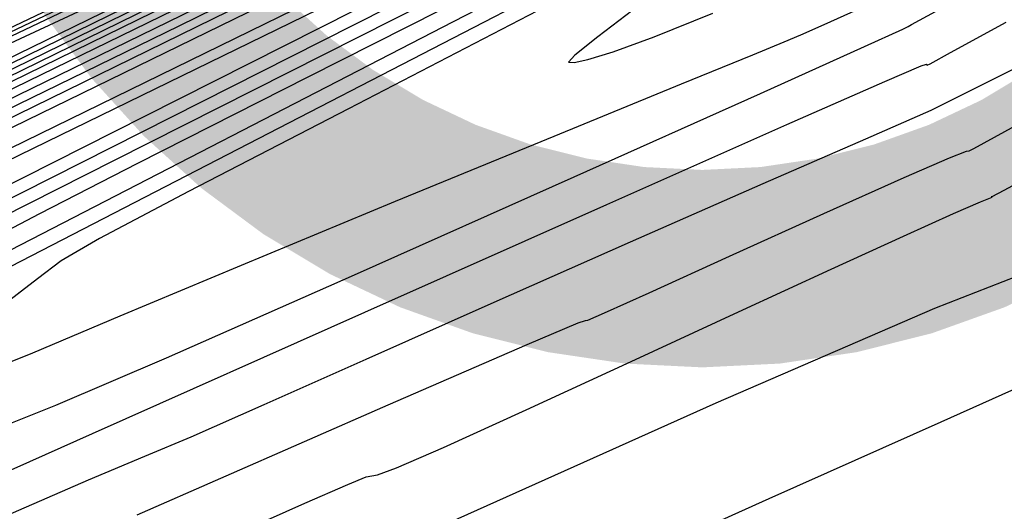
# Model space of a CAD drawing. Extents: x 3249832 to 3255657, y 13789405 to 13793316.
# Tile 69 of 256: x 3255013.8 to 3255026.27, y 13790405.3 to 13790411.53. Entities that reach past the tile are written whole.
import ezdxf

# ---------------------------------------------------------------- set-up
doc = ezdxf.new("R2010")
doc.units = 0
doc.header["$LTSCALE"] = 100
doc.header["$MEASUREMENT"] = 0
doc.linetypes.add('DASHED', pattern=[0.75, 0.5, -0.25])
for name, color, linetype in [('GRATIO_CON', 10, 'CONTINUOUS'), ('GRATIO_ICON', 7, 'CONTINUOUS'), ('PLAN', 7, 'CONTINUOUS'), ('TARGETS_EAST', 7, 'CONTINUOUS')]:
    doc.layers.add(name, color=color, linetype=linetype)

# ---------------------------------------------------------------- blocks, each defined once
blk = doc.blocks.new('Gratio_032316_contours')
at = {"layer": 'GRATIO_CON', "color": 5, "linetype": 'Continuous', "flags": 128}
for points in [[(3255102.376, 13790454.514), (3255100.397, 13790453.348), (3255094.891, 13790450.473), (3255084.822, 13790445.409), (3255071.812, 13790438.943), (3255058.146, 13790432.178), (3255045.835, 13790426.086), (3255035.81, 13790421.121), (3255028.727, 13790417.609), (3255024.933, 13790415.721), (3255023.539, 13790415.016), (3255023.346, 13790414.902), (3255022.892, 13790414.661), (3255019.669, 13790413.075), (3255010.909, 13790408.8), (3254995.179, 13790401.142), (3254976.398, 13790392.004), (3254959.823, 13790383.94), (3254949.472, 13790378.903), (3254944.399, 13790376.446)], [(3255049.295, 13790427.903), (3255034.796, 13790420.73), (3255026.693, 13790416.724), (3255023.708, 13790415.247), (3255023.286, 13790415.027), (3255022.925, 13790414.83), (3255020.356, 13790413.553), (3255013.362, 13790410.128), (3255000.744, 13790403.978), (3254985.353, 13790396.486), (3254971.056, 13790389.526), (3254960.894, 13790384.575), (3254954.618, 13790381.525), (3254951.151, 13790379.867), (3254949.499, 13790379.134), (3254948.991, 13790379.009), (3254949.034, 13790379.21), (3254949.064, 13790379.461), (3254948.626, 13790379.499), (3254947.293, 13790379.064), (3254944.853, 13790378.016)], [(3255059.877, 13790433.255), (3255045.369, 13790426.058), (3255033.035, 13790419.96), (3255026.141, 13790416.558), (3255023.599, 13790415.307), (3255023.238, 13790415.124), (3255022.969, 13790414.975), (3255021.048, 13790414.016), (3255015.818, 13790411.449), (3255006.31, 13790406.812), (3254994.308, 13790400.967), (3254982.288, 13790395.111), (3254972.317, 13790390.248), (3254964.836, 13790386.604), (3254959.883, 13790384.214), (3254957.34, 13790383.037), (3254956.494, 13790382.733), (3254956.477, 13790382.887), (3254956.473, 13790383.098), (3254955.869, 13790383.032), (3254954.099, 13790382.369), (3254950.874, 13790380.933), (3254947.008, 13790379.13), (3254943.588, 13790377.507)], [(3255053.401, 13790430.143), (3255041.443, 13790424.212), (3255031.276, 13790419.186), (3255025.592, 13790416.384), (3255023.496, 13790415.356), (3255023.197, 13790415.208), (3255023.018, 13790415.109), (3255021.745, 13790414.471), (3255018.276, 13790412.767), (3255011.877, 13790409.645), (3255003.264, 13790405.448), (3254993.52, 13790400.697), (3254983.739, 13790395.92), (3254975.055, 13790391.683), (3254968.615, 13790388.56), (3254965.181, 13790386.939), (3254963.997, 13790386.457)], [(3255049.534, 13790428.495), (3255046.279, 13790426.832), (3255040.45, 13790423.92), (3255033.591, 13790420.518), (3255027.76, 13790417.636), (3255024.224, 13790415.894), (3255021.094, 13790414.362), (3255015.688, 13790411.719), (3255006.327, 13790407.138), (3254995.327, 13790401.759), (3254986.003, 13790397.216), (3254980.841, 13790394.733), (3254978.999, 13790393.904), (3254978.805, 13790393.917), (3254978.682, 13790394), (3254977.434, 13790393.553), (3254973.963, 13790392.02), (3254967.701, 13790389.106), (3254960.213, 13790385.567), (3254953.595, 13790382.421), (3254949.446, 13790380.449), (3254947.372, 13790379.477), (3254946.479, 13790379.092), (3254946.011, 13790378.941)], [(3255055.59, 13790431.832), (3255047.096, 13790427.55), (3255042.387, 13790425.168), (3255040.696, 13790424.297), (3255040.5, 13790424.168), (3255040.424, 13790424.091), (3255039.681, 13790423.683), (3255037.636, 13790422.638), (3255033.974, 13790420.808), (3255029.665, 13790418.671), (3255026.001, 13790416.86), (3255023.953, 13790415.851), (3255023.197, 13790415.481), (3255023.088, 13790415.431), (3255023.087, 13790415.432), (3255023.087, 13790415.432), (3255023.087, 13790415.43), (3255022.858, 13790415.316), (3255021.257, 13790414.529), (3255016.908, 13790412.397), (3255009.127, 13790408.585), (3254999.983, 13790404.113)], [(3255058.974, 13790433.609), (3255047.534, 13790427.838), (3255037.818, 13790422.946), (3255032.403, 13790420.216), (3255030.427, 13790419.214), (3255030.163, 13790419.069), (3255030.132, 13790419.037), (3255029.828, 13790418.871), (3255028.994, 13790418.444), (3255027.498, 13790417.697), (3255025.739, 13790416.824), (3255024.243, 13790416.085), (3255023.407, 13790415.673), (3255023.099, 13790415.521), (3255023.055, 13790415.498), (3255022.873, 13790415.405), (3255021.597, 13790414.775), (3255018.131, 13790413.073), (3255011.929, 13790410.033), (3255004.639, 13790406.468), (3254998.461, 13790403.457)], [(3255053.531, 13790430.927), (3255041.449, 13790424.837), (3255031.178, 13790419.668), (3255025.439, 13790416.781), (3255023.324, 13790415.716), (3255023.023, 13790415.562), (3255022.888, 13790415.491), (3255021.937, 13790415.019), (3255019.354, 13790413.748), (3255014.731, 13790411.481), (3255009.296, 13790408.822), (3255004.69, 13790406.577), (3255002.139, 13790405.35), (3255001.229, 13790404.941), (3255001.133, 13790404.947), (3255000.89, 13790404.902), (3254999, 13790404.075), (3254993.828, 13790401.672), (3254984.528, 13790397.279), (3254973.418, 13790392.003), (3254963.602, 13790387.334), (3254957.451, 13790384.41)], [(3255056.339, 13790432.483), (3255047.938, 13790428.228), (3255038.052, 13790423.245), (3255029.649, 13790419.017), (3255024.952, 13790416.656), (3255023.221, 13790415.788), (3255022.972, 13790415.666), (3255022.97, 13790415.668), (3255022.968, 13790415.669), (3255022.967, 13790415.669), (3255022.924, 13790415.647), (3255022.622, 13790415.497), (3255021.802, 13790415.094), (3255020.334, 13790414.374), (3255018.609, 13790413.531), (3255017.147, 13790412.818), (3255016.338, 13790412.429), (3255016.049, 13790412.299), (3255016.018, 13790412.301), (3255015.696, 13790412.169), (3255013.377, 13790411.089), (3255007.071, 13790408.106), (3254995.747, 13790402.727)], [(3255052.609, 13790430.66), (3255045.141, 13790426.878), (3255036.354, 13790422.449), (3255028.884, 13790418.691), (3255024.709, 13790416.594), (3255023.169, 13790415.823), (3255022.946, 13790415.716), (3255022.585, 13790415.548), (3255020.073, 13790414.356), (3255013.26, 13790411.115), (3255001.031, 13790405.297), (3254986.427, 13790398.347), (3254973.522, 13790392.207), (3254965.43, 13790388.358), (3254961.398, 13790386.453)], [(3255052.701, 13790430.8), (3255048.879, 13790428.838), (3255042.345, 13790425.528), (3255034.656, 13790421.653), (3255028.119, 13790418.366), (3255024.465, 13790416.531), (3255023.117, 13790415.858), (3255022.922, 13790415.766), (3255022.92, 13790415.768), (3255022.918, 13790415.77), (3255022.917, 13790415.77), (3255022.575, 13790415.606), (3255020.18, 13790414.464), (3255013.678, 13790411.367), (3255002.001, 13790405.809), (3254988.027, 13790399.159), (3254975.618, 13790393.254), (3254967.731, 13790389.503), (3254963.691, 13790387.594), (3254961.918, 13790386.783)], [(3255050.906, 13790429.99), (3255048.463, 13790428.716), (3255045.15, 13790427.015), (3255039.549, 13790424.179), (3255032.958, 13790420.857), (3255027.355, 13790418.04), (3255024.222, 13790416.469), (3255023.065, 13790415.894), (3255022.897, 13790415.815), (3255022.895, 13790415.818), (3255022.894, 13790415.819), (3255022.894, 13790415.818), (3255022.569, 13790415.659), (3255020.289, 13790414.57), (3255014.097, 13790411.619), (3255002.972, 13790406.322), (3254989.628, 13790399.971), (3254977.714, 13790394.302)]]:
    blk.add_lwpolyline(points, dxfattribs=at)
at = {"layer": 'GRATIO_CON', "color": 1, "linetype": 'Continuous', "flags": 128}
for points in [[(3255049.221, 13790427.313), (3255034.843, 13790420.291), (3255026.817, 13790416.371), (3255023.861, 13790414.924), (3255023.442, 13790414.709), (3255023.08, 13790414.513), (3255020.502, 13790413.236), (3255013.49, 13790409.805), (3255000.924, 13790403.68), (3254986.093, 13790396.441), (3254973.384, 13790390.202), (3254973.384, 13790390.202), (3254966.124, 13790386.563)], [(3255020.341, 13790404.138), (3255023.294, 13790405.468), (3255025.47, 13790406.439), (3255026.648, 13790406.966), (3255027.083, 13790407.159), (3255027.15, 13790407.178), (3255027.159, 13790407.16), (3255027.174, 13790407.132), (3255027.192, 13790407.095), (3255027.213, 13790407.054), (3255027.232, 13790407.017), (3255027.246, 13790406.992), (3255027.291, 13790407.008), (3255027.577, 13790407.166), (3255028.358, 13790407.585), (3255029.761, 13790408.324), (3255031.409, 13790409.187), (3255032.799, 13790409.919), (3255033.606, 13790410.356), (3255034.213, 13790410.71)], [(3255053.302, 13790429.121), (3255041.452, 13790423.349), (3255031.443, 13790418.462), (3255025.856, 13790415.735), (3255023.797, 13790414.729), (3255023.504, 13790414.582), (3255023.326, 13790414.483), (3255022.058, 13790413.852), (3255018.606, 13790412.16), (3255012.419, 13790409.142), (3255005.117, 13790405.578), (3254998.859, 13790402.506), (3254998.859, 13790402.506), (3254995.284, 13790400.714), (3254993.935, 13790399.987), (3254993.831, 13790399.857), (3254993.921, 13790399.82), (3254992.87, 13790399.213), (3254989.271, 13790397.339), (3254982.372, 13790393.822), (3254974.031, 13790389.588), (3254966.761, 13790385.886)], [(3255049.756, 13790427.147), (3255046.129, 13790425.427), (3255040.358, 13790422.636), (3255033.682, 13790419.384), (3255028.044, 13790416.632), (3255024.897, 13790415.095), (3255023.737, 13790414.529), (3255023.571, 13790414.448), (3255023.267, 13790414.292), (3255021.145, 13790413.217), (3255015.385, 13790410.304), (3255005.069, 13790405.091), (3254992.887, 13790398.93), (3254982.432, 13790393.628), (3254976.412, 13790390.546), (3254974.003, 13790389.272), (3254973.492, 13790388.949), (3254973.363, 13790388.815), (3254972.866, 13790388.497), (3254971.444, 13790387.717), (3254968.798, 13790386.327)], [(3255017.68, 13790404.463), (3255022.624, 13790406.679), (3255025.392, 13790407.877), (3255026.431, 13790408.28), (3255026.6, 13790408.3), (3255026.6, 13790408.3), (3255026.628, 13790408.29), (3255026.751, 13790408.37), (3255027.077, 13790408.602), (3255027.735, 13790409.05), (3255028.933, 13790409.793), (3255030.902, 13790410.915), (3255033.704, 13790412.421), (3255036.747, 13790414.017)], [(3255061.258, 13790432.257), (3255048.865, 13790426.37), (3255038.28, 13790421.325), (3255032.286, 13790418.473), (3255029.785, 13790417.288), (3255028.711, 13790416.778), (3255027.414, 13790416.151), (3255025.913, 13790415.42), (3255024.646, 13790414.801), (3255023.938, 13790414.455), (3255023.677, 13790414.328), (3255023.64, 13790414.307), (3255023.418, 13790414.191), (3255021.858, 13790413.398), (3255017.622, 13790411.254), (3255010.035, 13790407.419), (3255001.075, 13790402.888)], [(3255016.432, 13790404.969), (3255017.415, 13790405.408), (3255017.957, 13790405.646), (3255018.189, 13790405.74), (3255018.262, 13790405.756), (3255018.333, 13790405.766), (3255018.576, 13790405.855), (3255019.169, 13790406.111), (3255020.218, 13790406.589), (3255021.546, 13790407.203), (3255022.903, 13790407.831), (3255024.076, 13790408.371), (3255024.995, 13790408.79), (3255025.629, 13790409.075), (3255025.629, 13790409.075), (3255025.968, 13790409.224), (3255026.095, 13790409.275), (3255026.115, 13790409.282), (3255026.114, 13790409.285), (3255026.112, 13790409.29), (3255026.111, 13790409.294), (3255026.112, 13790409.294), (3255026.114, 13790409.292), (3255026.115, 13790409.289), (3255026.269, 13790409.369), (3255027.334, 13790409.943)], [(3255013.264, 13790405.09), (3255014.675, 13790405.702), (3255015.387, 13790406.001), (3255015.974, 13790406.248), (3255016.898, 13790406.655), (3255018.191, 13790407.231), (3255019.775, 13790407.936), (3255021.536, 13790408.715), (3255023.216, 13790409.454), (3255024.519, 13790410.021), (3255025.346, 13790410.383), (3255026.383, 13790410.902), (3255028.51, 13790412.035), (3255032.243, 13790414.044), (3255036.622, 13790416.414)], [(3255038.565, 13790421.011), (3255030.34, 13790417.092), (3255030.34, 13790417.092), (3255025.737, 13790414.906), (3255024.036, 13790414.109), (3255023.789, 13790414.003), (3255023.786, 13790414.007), (3255023.785, 13790414.009), (3255023.785, 13790414.009), (3255023.784, 13790414.008), (3255023.784, 13790414.008), (3255023.784, 13790414.007), (3255023.722, 13790413.975), (3255023.284, 13790413.752), (3255022.095, 13790413.151), (3255019.967, 13790412.075), (3255017.453, 13790410.803), (3255015.295, 13790409.709), (3255014.053, 13790409.073), (3255013.556, 13790408.81)], [(3255011.271, 13790404.749), (3255014.724, 13790406.289), (3255018.175, 13790407.828), (3255021.236, 13790409.19), (3255023.516, 13790410.202), (3255024.756, 13790410.748), (3255025.216, 13790410.945), (3255025.285, 13790410.967), (3255025.288, 13790410.96), (3255025.291, 13790410.955), (3255025.293, 13790410.952), (3255025.331, 13790410.972), (3255025.589, 13790411.115), (3255026.293, 13790411.497)], [(3255049.219, 13790425.816), (3255042.881, 13790422.833), (3255035.375, 13790419.265), (3255028.979, 13790416.216), (3255028.979, 13790416.216), (3255025.4, 13790414.513), (3255024.078, 13790413.892), (3255023.883, 13790413.813), (3255023.876, 13790413.828), (3255023.868, 13790413.842), (3255023.862, 13790413.853), (3255023.859, 13790413.858), (3255023.858, 13790413.858), (3255023.858, 13790413.857), (3255023.858, 13790413.856), (3255023.858, 13790413.856), (3255023.857, 13790413.856), (3255023.688, 13790413.768), (3255022.505, 13790413.157), (3255019.291, 13790411.501), (3255013.543, 13790408.539), (3255006.795, 13790405.057), (3255001.088, 13790402.102)], [(3255009.285, 13790404.653), (3255011.077, 13790405.387), (3255012.534, 13790405.972), (3255013.436, 13790406.32), (3255014.262, 13790406.649), (3255015.662, 13790407.248), (3255018.043, 13790408.298), (3255020.825, 13790409.538), (3255023.183, 13790410.595), (3255024.499, 13790411.188), (3255024.984, 13790411.409), (3255025.053, 13790411.442), (3255025.097, 13790411.467), (3255025.401, 13790411.631), (3255026.222, 13790412.077), (3255027.727, 13790412.898), (3255029.704, 13790413.979), (3255031.851, 13790415.156), (3255033.885, 13790416.278)], [(3255037.546, 13790420.069), (3255032.185, 13790417.521), (3255027.616, 13790415.343), (3255027.616, 13790415.343), (3255025.06, 13790414.127), (3255024.114, 13790413.686), (3255023.972, 13790413.636), (3255023.96, 13790413.657), (3255023.948, 13790413.679), (3255023.939, 13790413.696), (3255023.821, 13790413.642), (3255023.019, 13790413.226), (3255020.844, 13790412.099), (3255016.952, 13790410.089), (3255012.38, 13790407.729), (3255008.514, 13790405.727), (3255006.378, 13790404.606)], [(3255013.203, 13790407.001), (3255013.968, 13790407.313), (3255015.077, 13790407.779), (3255016.61, 13790408.421), (3255018.561, 13790409.23), (3255020.569, 13790410.056), (3255022.184, 13790410.718), (3255023.088, 13790411.086), (3255023.482, 13790411.247), (3255023.695, 13790411.337), (3255023.988, 13790411.466), (3255024.329, 13790411.619), (3255024.619, 13790411.749), (3255024.78, 13790411.822), (3255024.84, 13790411.85), (3255024.848, 13790411.854), (3255024.848, 13790411.855), (3255024.848, 13790411.857), (3255024.846, 13790411.861), (3255024.865, 13790411.881), (3255025.014, 13790411.973), (3255025.422, 13790412.209), (3255026.158, 13790412.622), (3255027.023, 13790413.107)], [(3255034.928, 13790418.584), (3255032.211, 13790417.306), (3255028.992, 13790415.783), (3255026.242, 13790414.492), (3255026.242, 13790414.492), (3255024.694, 13790413.789), (3255024.111, 13790413.552), (3255024.017, 13790413.537), (3255023.952, 13790413.513), (3255023.534, 13790413.291), (3255022.397, 13790412.695), (3255020.36, 13790411.639), (3255017.966, 13790410.401), (3255015.941, 13790409.352), (3255014.814, 13790408.76), (3255014.328, 13790408.475), (3255014.029, 13790408.249), (3255013.567, 13790407.892)]]:
    blk.add_lwpolyline(points, dxfattribs=at)
at = {"layer": 'GRATIO_ICON', "color": 7, "linetype": 'Continuous', "flags": 128}
for points in [[(3255054.922, 13790431.027), (3255046.925, 13790427.032), (3255037.517, 13790422.365), (3255029.518, 13790418.411), (3255025.046, 13790416.207), (3255023.395, 13790415.4), (3255023.157, 13790415.289), (3255023.155, 13790415.292), (3255023.155, 13790415.292), (3255023.156, 13790415.288), (3255023.069, 13790415.237), (3255022.443, 13790414.922), (3255020.735, 13790414.083), (3255017.443, 13790412.477), (3255012.219, 13790409.929), (3255004.753, 13790406.282), (3254995.162, 13790401.592), (3254985.274, 13790396.762), (3254977.346, 13790392.906)], [(3255050.734, 13790429.578), (3255039.75, 13790424.041), (3255030.413, 13790419.343), (3255025.194, 13790416.719), (3255023.271, 13790415.753), (3255022.995, 13790415.615), (3255022.906, 13790415.569), (3255022.28, 13790415.258), (3255020.578, 13790414.421), (3255017.532, 13790412.928), (3255013.953, 13790411.176), (3255010.918, 13790409.698), (3255009.238, 13790408.89), (3255008.639, 13790408.62), (3255008.576, 13790408.624), (3255008.293, 13790408.535), (3255006.189, 13790407.582), (3255000.449, 13790404.889), (3254990.137, 13790400.003), (3254977.819, 13790394.149), (3254966.938, 13790388.972), (3254960.119, 13790385.73)], [(3255015.293, 13790405.259), (3255018.467, 13790406.651), (3255020.228, 13790407.417), (3255020.875, 13790407.691), (3255020.967, 13790407.721), (3255020.997, 13790407.726), (3255021.207, 13790407.816), (3255021.775, 13790408.071), (3255022.79, 13790408.533), (3255023.985, 13790409.076), (3255025.002, 13790409.533), (3255025.575, 13790409.78), (3255025.791, 13790409.863), (3255025.826, 13790409.868), (3255025.884, 13790409.897), (3255026.278, 13790410.114), (3255027.349, 13790410.698), (3255029.269, 13790411.737), (3255031.535, 13790412.963), (3255033.476, 13790414.015), (3255034.614, 13790414.64)], [(3255053.55, 13790428.36), (3255041.756, 13790422.753), (3255031.705, 13790417.959), (3255031.705, 13790417.959), (3255026.084, 13790415.28), (3255024.012, 13790414.295), (3255023.714, 13790414.156), (3255023.57, 13790414.083), (3255022.571, 13790413.575), (3255019.858, 13790412.203), (3255015.001, 13790409.747), (3255009.264, 13790406.846), (3255004.341, 13790404.349), (3255001.506, 13790402.897), (3255000.372, 13790402.298), (3255000.131, 13790402.145), (3254999.975, 13790402.033), (3254999.07, 13790401.537), (3254996.579, 13790400.232), (3254992.076, 13790397.899), (3254986.78, 13790395.157), (3254982.321, 13790392.836), (3254979.909, 13790391.549)], [(3255021.655, 13790411.717), (3255021.124, 13790411.312), (3255020.831, 13790411.08), (3255020.752, 13790410.993), (3255020.823, 13790410.989), (3255020.999, 13790411.025), (3255021.318, 13790411.12), (3255021.839, 13790411.31), (3255022.579, 13790411.611)]]:
    blk.add_lwpolyline(points, dxfattribs=at)

msp = doc.modelspace()

# ---------------------------------------------------------------- linework, layer by layer
at = {"layer": 'PLAN', "color": 8, "linetype": 'DASHED'}
msp.add_line((3253637.88, 13793227.22), (3255477.47, 13789493.09), dxfattribs=at)
at = {"layer": 'TARGETS_EAST', "color": 1, "const_width": 2.5}
msp.add_lwpolyline([(3255013.697, 13790417.127, 1), (3255031.197, 13790417.127, 1)], format="xyb", close=True, dxfattribs=at)

# ---------------------------------------------------------------- block references
at = {"layer": 'TARGETS_EAST'}
msp.add_blockref('Gratio_032316_contours', (0, 0), dxfattribs=at)

doc.saveas('drawing.dxf')
